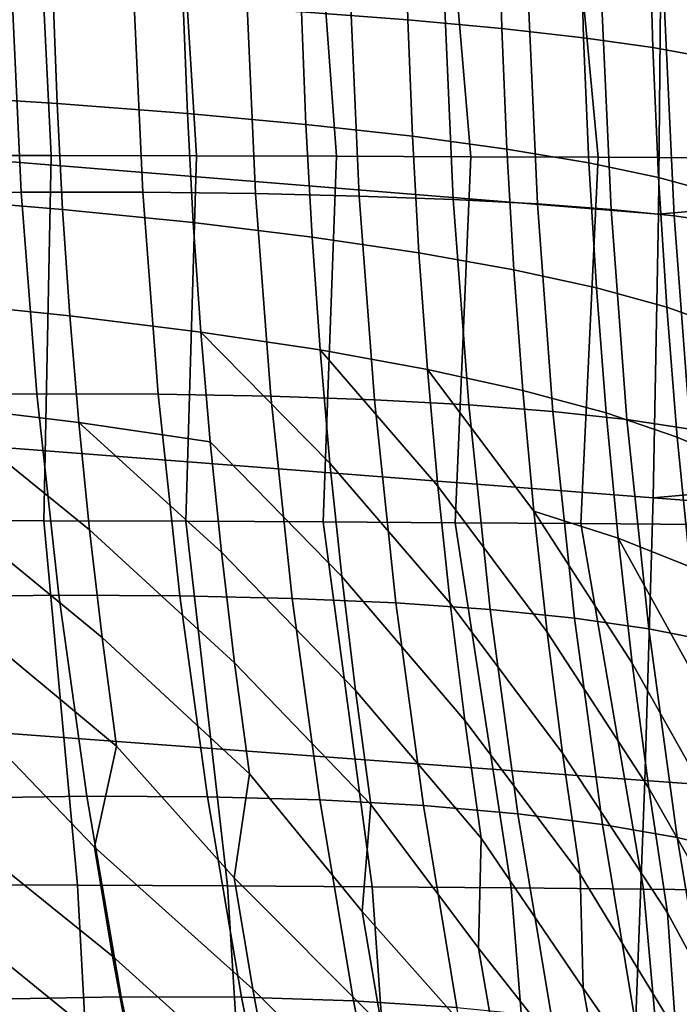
# Model space of a CAD drawing. Header units: metres. Extents: x -167 to 28, y -50 to 27.
# Tile 153 of 256: x -30.52 to -27.99, y -4.68 to -0.89. Entities that reach past the tile are written whole.
import ezdxf

# ---------------------------------------------------------------- set-up
doc = ezdxf.new("R2010")
doc.units = ezdxf.units.M
doc.layers.add('solid_12_065_011_XXX', color=7, linetype='CONTINUOUS')

msp = doc.modelspace()

# ---------------------------------------------------------------- linework, layer by layer
at = {"layer": 'solid_12_065_011_XXX'}
for points in [[(-28.055216, 0.547852, 159.395981), (-34.545525, -0.000026, 161.0233), (-34.550743, -1.116727, 161.001999), (-28.055143, -0.547611, 159.395966)], [(-21.562111, 0.000203, 157.779037), (-28.055143, -0.547611, 159.395966), (-28.06546, -1.642213, 159.35437), (-21.567163, -1.076086, 157.758667)], [(-30.402798, -1.416253, 151.68306), (-30.981239, -1.415318, 151.956863), (-31.030867, -0.008434, 151.952972), (-30.472406, -0.008439, 151.691818)], [(-29.842903, -1.417465, 151.373016), (-30.402798, -1.416253, 151.68306), (-30.472406, -0.008439, 151.691818), (-29.931099, -0.008446, 151.396744)], [(-29.303825, -1.418941, 151.027954), (-29.842903, -1.417465, 151.373016), (-29.931099, -0.008446, 151.396744), (-29.409002, -0.008455, 151.068878)], [(-28.787752, -1.420668, 150.649277), (-29.303825, -1.418941, 151.027954), (-29.409002, -0.008455, 151.068878), (-28.908102, -0.008465, 150.709473)], [(-28.296783, -1.422633, 150.238464), (-28.787752, -1.420668, 150.649277), (-28.908102, -0.008465, 150.709473), (-28.4303, -0.008476, 150.31987)], [(-27.832924, -1.424823, 149.797165), (-28.296783, -1.422633, 150.238464), (-28.4303, -0.008476, 150.31987), (-27.977413, -0.008489, 149.901566)], [(-29.040861, -0.446499, 39.420094), (-29.030294, -0.89382, 39.448467), (-29.438879, -0.863227, 41.005684), (-29.448759, -0.431148, 40.979095)], [(-28.680006, -0.463077, 37.849545), (-28.668631, -0.926864, 37.879742), (-29.030294, -0.89382, 39.448467), (-29.040861, -0.446499, 39.420094)], [(-28.36652, -0.480869, 36.268875), (-28.354214, -0.96233, 36.300919), (-28.668631, -0.926864, 37.879742), (-28.680006, -0.463077, 37.849545)], [(-28.100687, -0.499858, 34.679508), (-28.087324, -1.000185, 34.713425), (-28.354214, -0.96233, 36.300919), (-28.36652, -0.480869, 36.268875)], [(-27.882746, -0.520028, 33.082886), (-27.868208, -1.040395, 33.118694), (-28.087324, -1.000185, 34.713425), (-28.100687, -0.499858, 34.679508)], [(-28.06546, -1.642213, 159.35437), (-28.055143, -0.547611, 159.395966), (-34.550743, -1.116727, 161.001999)], [(-31.054811, -0.780008, 100.730392), (-31.017767, -1.559697, 100.691544), (-30.518265, -1.556586, 101.1642), (-30.554565, -0.77843, 101.20388)], [(-30.395287, -0.809504, 44.079971), (-30.380119, -1.215854, 44.117649), (-30.927588, -1.181429, 45.629211), (-30.942247, -0.786422, 45.594269)], [(-30.554565, -0.77843, 101.20388), (-30.518265, -1.556586, 101.1642), (-30.05032, -1.557567, 101.668129), (-30.086092, -0.778907, 101.708832)], [(-30.086092, -0.778907, 101.708832), (-30.05032, -1.557567, 101.668129), (-29.615902, -1.562634, 102.20121), (-29.651369, -0.781437, 102.243103)], [(-29.651369, -0.781437, 102.243103), (-29.615902, -1.562634, 102.20121), (-29.216839, -1.571768, 102.7612), (-29.25223, -0.78601, 102.804451)], [(-29.25223, -0.78601, 102.804451), (-29.216839, -1.571768, 102.7612), (-28.854813, -1.584929, 103.345734), (-28.890364, -0.792605, 103.390495)], [(-28.890364, -0.792605, 103.390495), (-28.854813, -1.584929, 103.345734), (-28.531345, -1.602062, 103.952354), (-28.567295, -0.801195, 103.998764)], [(-29.894012, -0.835114, 42.549984), (-29.878138, -1.254056, 42.590466), (-30.380119, -1.215854, 44.117649), (-30.395287, -0.809504, 44.079971)], [(-28.567295, -0.801195, 103.998764), (-28.531345, -1.602062, 103.952354), (-28.247797, -1.623095, 104.578514), (-28.284389, -0.811744, 104.626694)], [(-28.284389, -0.811744, 104.626694), (-28.247797, -1.623095, 104.578514), (-28.005365, -1.64794, 105.221573), (-28.042843, -0.824207, 105.271622)], [(-28.042843, -0.824207, 105.271622), (-28.005365, -1.64794, 105.221573), (-27.805067, -1.676491, 105.87883), (-27.843672, -0.838532, 105.93084)], [(-29.438879, -0.863227, 41.005684), (-29.422094, -1.295998, 41.049038), (-29.878138, -1.254056, 42.590466), (-29.894012, -0.835114, 42.549984)], [(-29.030294, -0.89382, 39.448467), (-29.0124, -1.341643, 39.494755), (-29.422094, -1.295998, 41.049038), (-29.438879, -0.863227, 41.005684)], [(-28.668631, -0.926864, 37.879742), (-28.649422, -1.390951, 37.929012), (-29.0124, -1.341643, 39.494755), (-29.030294, -0.89382, 39.448467)], [(-28.354214, -0.96233, 36.300919), (-28.333488, -1.443876, 36.353222), (-28.649422, -1.390951, 37.929012), (-28.668631, -0.926864, 37.879742)], [(-28.087324, -1.000185, 34.713425), (-28.064882, -1.500372, 34.768803), (-28.333488, -1.443876, 36.353222), (-28.354214, -0.96233, 36.300919)], [(-27.868208, -1.040395, 33.118694), (-27.843849, -1.560386, 33.177177), (-28.064882, -1.500372, 34.768803), (-28.087324, -1.000185, 34.713425)], [(-21.567163, -1.076086, 157.758667), (-28.06546, -1.642213, 159.35437), (-28.086147, -2.734259, 159.271271), (-21.582394, -2.150692, 157.697556)], [(-28.086147, -2.734259, 159.271271), (-28.06546, -1.642213, 159.35437), (-34.550743, -1.116727, 161.001999), (-34.566586, -2.231676, 160.938187)], [(-30.380119, -1.215854, 44.117649), (-30.358572, -1.623518, 44.169899), (-30.906729, -1.577947, 45.677677), (-30.927588, -1.181429, 45.629211)], [(-29.878138, -1.254056, 42.590466), (-29.855625, -1.674093, 42.646603), (-30.358572, -1.623518, 44.169899), (-30.380119, -1.215854, 44.117649)], [(-29.422094, -1.295998, 41.049038), (-29.398335, -1.729628, 41.109154), (-29.855625, -1.674093, 42.646603), (-29.878138, -1.254056, 42.590466)], [(-29.0124, -1.341643, 39.494755), (-28.987116, -1.790072, 39.558933), (-29.398335, -1.729628, 41.109154), (-29.422094, -1.295998, 41.049038)], [(-28.649422, -1.390951, 37.929012), (-28.622334, -1.855372, 37.997326), (-28.987116, -1.790072, 39.558933), (-29.0124, -1.341643, 39.494755)], [(-28.333488, -1.443876, 36.353222), (-28.304316, -1.925468, 36.425735), (-28.622334, -1.855372, 37.997326), (-28.649422, -1.390951, 37.929012)], [(-30.995468, -2.820518, 152.038406), (-30.981239, -1.415318, 151.956863), (-30.402798, -1.416253, 151.68306), (-30.431498, -2.822118, 151.776962)], [(-30.431498, -2.822118, 151.776962), (-30.402798, -1.416253, 151.68306), (-29.842903, -1.417465, 151.373016), (-29.884314, -2.824187, 151.481705)], [(-29.884314, -2.824187, 151.481705), (-29.842903, -1.417465, 151.373016), (-29.303825, -1.418941, 151.027954), (-29.35594, -2.82671, 151.153656)], [(-29.35594, -2.82671, 151.153656), (-29.303825, -1.418941, 151.027954), (-28.787752, -1.420668, 150.649277), (-28.848347, -2.82967, 150.793945)], [(-28.848347, -2.82967, 150.793945), (-28.787752, -1.420668, 150.649277), (-28.296783, -1.422633, 150.238464), (-28.363447, -2.833054, 150.403824)], [(-28.363447, -2.833054, 150.403824), (-28.296783, -1.422633, 150.238464), (-27.832924, -1.424823, 149.797165), (-27.903076, -2.836844, 149.98468)], [(-28.064882, -1.500372, 34.768803), (-28.033348, -2.000298, 34.84557), (-28.304316, -1.925468, 36.425735), (-28.333488, -1.443876, 36.353222)], [(-27.843849, -1.560386, 33.177177), (-27.809673, -2.079795, 33.258247), (-28.033348, -2.000298, 34.84557), (-28.064882, -1.500372, 34.768803)], [(-31.017767, -1.559697, 100.691544), (-30.956289, -2.338152, 100.626587), (-30.457987, -2.333524, 101.097878), (-30.518265, -1.556586, 101.1642)], [(-30.358572, -1.623518, 44.169899), (-30.330563, -2.032749, 44.236832), (-30.879578, -1.976278, 45.73978), (-30.906729, -1.577947, 45.677677)], [(-30.518265, -1.556586, 101.1642), (-30.457987, -2.333524, 101.097878), (-29.990892, -2.334978, 101.600136), (-30.05032, -1.557567, 101.668129)], [(-30.05032, -1.557567, 101.668129), (-29.990892, -2.334978, 101.600136), (-29.556961, -2.342508, 102.131256), (-29.615902, -1.562634, 102.20121)], [(-29.615902, -1.562634, 102.20121), (-29.556961, -2.342508, 102.131256), (-29.158007, -2.356083, 102.689018), (-29.216839, -1.571768, 102.7612)], [(-29.216839, -1.571768, 102.7612), (-29.158007, -2.356083, 102.689018), (-28.795704, -2.375645, 103.27108), (-28.854813, -1.584929, 103.345734)], [(-28.854813, -1.584929, 103.345734), (-28.795704, -2.375645, 103.27108), (-28.471567, -2.401114, 103.875008), (-28.531345, -1.602062, 103.952354)], [(-29.855625, -1.674093, 42.646603), (-29.826403, -2.09543, 42.718491), (-30.330563, -2.032749, 44.236832), (-30.358572, -1.623518, 44.169899)], [(-28.531345, -1.602062, 103.952354), (-28.471567, -2.401114, 103.875008), (-28.186956, -2.432382, 104.498276), (-28.247797, -1.623095, 104.578514)], [(-28.247797, -1.623095, 104.578514), (-28.186956, -2.432382, 104.498276), (-27.94306, -2.469318, 105.138275), (-28.005365, -1.64794, 105.221573)], [(-28.005365, -1.64794, 105.221573), (-27.94306, -2.469318, 105.138275), (-27.7409, -2.511768, 105.792313), (-27.805067, -1.676491, 105.87883)], [(-29.398335, -1.729628, 41.109154), (-29.367546, -2.164265, 41.186111), (-29.826403, -2.09543, 42.718491), (-29.855625, -1.674093, 42.646603)], [(-28.987116, -1.790072, 39.558933), (-28.954403, -2.239192, 39.641068), (-29.367546, -2.164265, 41.186111), (-29.398335, -1.729628, 41.109154)], [(-28.622334, -1.855372, 37.997326), (-28.587343, -2.320144, 38.084732), (-28.954403, -2.239192, 39.641068), (-28.987116, -1.790072, 39.558933)], [(-28.304316, -1.925468, 36.425735), (-28.266691, -2.407049, 36.518494), (-28.587343, -2.320144, 38.084732), (-28.622334, -1.855372, 37.997326)], [(-28.033348, -2.000298, 34.84557), (-27.992735, -2.49983, 34.943756), (-28.266691, -2.407049, 36.518494), (-28.304316, -1.925468, 36.425735)], [(-30.330563, -2.032749, 44.236832), (-30.295948, -2.44377, 44.318451), (-30.845976, -2.376685, 45.815556), (-30.879578, -1.976278, 45.73978)], [(-27.809673, -2.079795, 33.258247), (-27.76572, -2.598404, 33.361916), (-27.992735, -2.49983, 34.943756), (-28.033348, -2.000298, 34.84557)], [(-29.826403, -2.09543, 42.718491), (-29.790346, -2.51824, 42.80611), (-30.295948, -2.44377, 44.318451), (-30.330563, -2.032749, 44.236832)], [(-29.826403, -2.09543, 42.718491), (-29.329618, -2.600028, 41.279877), (-29.284431, -3.037014, 41.3904), (-29.790346, -2.51824, 42.80611)], [(-29.826403, -2.09543, 42.718491), (-29.367546, -2.164265, 41.186111), (-29.329618, -2.600028, 41.279877)], [(-21.607761, -3.221987, 157.595886), (-21.582394, -2.150692, 157.697556), (-28.086147, -2.734259, 159.271271)], [(-29.367546, -2.164265, 41.186111), (-28.914177, -2.689063, 39.7411), (-28.866337, -3.139727, 39.858955), (-29.329618, -2.600028, 41.279877)], [(-29.367546, -2.164265, 41.186111), (-28.954403, -2.239192, 39.641068), (-28.914177, -2.689063, 39.7411)], [(-28.117125, -3.822129, 159.146973), (-28.086147, -2.734259, 159.271271), (-34.566586, -2.231676, 160.938187), (-34.592991, -3.343183, 160.832077)], [(-28.954403, -2.239192, 39.641068), (-28.544386, -2.785265, 38.191147), (-28.493393, -3.250716, 38.316471), (-28.914177, -2.689063, 39.7411)], [(-28.954403, -2.239192, 39.641068), (-28.587343, -2.320144, 38.084732), (-28.544386, -2.785265, 38.191147)], [(-30.956289, -2.338152, 100.626587), (-30.870306, -3.115195, 100.535622), (-30.373667, -3.109033, 101.005028), (-30.457987, -2.333524, 101.097878)], [(-30.457987, -2.333524, 101.097878), (-30.373667, -3.109033, 101.005028), (-29.907753, -3.110876, 101.504974), (-29.990892, -2.334978, 101.600136)], [(-29.990892, -2.334978, 101.600136), (-29.907753, -3.110876, 101.504974), (-29.474503, -3.120714, 102.033394), (-29.556961, -2.342508, 102.131256)], [(-29.556961, -2.342508, 102.131256), (-29.474503, -3.120714, 102.033394), (-29.075714, -3.138507, 102.588081), (-29.158007, -2.356083, 102.689018)], [(-28.266691, -2.407049, 36.518494), (-28.220577, -2.888549, 36.631393), (-28.544386, -2.785265, 38.191147), (-28.587343, -2.320144, 38.084732)], [(-30.845976, -2.376685, 45.815556), (-30.254564, -2.856771, 44.414764), (-30.206228, -3.271906, 44.525764), (-30.805746, -2.779401, 45.905025)], [(-30.845976, -2.376685, 45.815556), (-30.295948, -2.44377, 44.318451), (-30.254564, -2.856771, 44.414764)], [(-29.158007, -2.356083, 102.689018), (-29.075714, -3.138507, 102.588081), (-28.713047, -3.164181, 103.166733), (-28.795704, -2.375645, 103.27108)], [(-28.795704, -2.375645, 103.27108), (-28.713047, -3.164181, 103.166733), (-28.388008, -3.197629, 103.766953), (-28.471567, -2.401114, 103.875008)], [(-28.471567, -2.401114, 103.875008), (-28.388008, -3.197629, 103.766953), (-28.10195, -3.238713, 104.38623), (-28.186956, -2.432382, 104.498276)], [(-27.992735, -2.49983, 34.943756), (-27.943035, -2.998823, 35.063221), (-28.220577, -2.888549, 36.631393), (-28.266691, -2.407049, 36.518494)], [(-30.295948, -2.44377, 44.318451), (-29.747309, -2.942668, 42.909447), (-29.697134, -3.368825, 43.028465), (-30.254564, -2.856771, 44.414764)], [(-30.295948, -2.44377, 44.318451), (-29.790346, -2.51824, 42.80611), (-29.747309, -2.942668, 42.909447)], [(-28.186956, -2.432382, 104.498276), (-28.10195, -3.238713, 104.38623), (-27.85606, -3.287261, 105.022011), (-27.94306, -2.469318, 105.138275)], [(-27.76572, -2.598404, 33.361916), (-27.712006, -3.11599, 33.488022), (-27.943035, -2.998823, 35.063221), (-27.992735, -2.49983, 34.943756)], [(-29.790346, -2.51824, 42.80611), (-29.284431, -3.037014, 41.3904), (-29.231848, -3.475286, 41.51762), (-29.747309, -2.942668, 42.909447)], [(-29.329618, -2.600028, 41.279877), (-28.866337, -3.139727, 39.858955), (-28.810778, -3.591197, 39.994549), (-29.284431, -3.037014, 41.3904)], [(-28.914177, -2.689063, 39.7411), (-28.493393, -3.250716, 38.316471), (-28.43429, -3.716457, 38.460587), (-28.866337, -3.139727, 39.858955)], [(-21.64319, -4.28839, 157.453918), (-21.607761, -3.221987, 157.595886), (-28.086147, -2.734259, 159.271271), (-28.117125, -3.822129, 159.146973)], [(-30.805746, -2.779401, 45.905025), (-30.206228, -3.271906, 44.525764), (-30.150721, -3.689291, 44.651363), (-30.758688, -3.184614, 46.008213)], [(-28.544386, -2.785265, 38.191147), (-28.165932, -3.369884, 36.764301), (-28.102715, -3.850955, 36.917068), (-28.493393, -3.250716, 38.316471)], [(-28.544386, -2.785265, 38.191147), (-28.220577, -2.888549, 36.631393), (-28.165932, -3.369884, 36.764301)], [(-30.301422, -4.224997, 151.843323), (-30.897144, -4.222802, 152.121628), (-30.995468, -2.820518, 152.038406), (-30.431498, -2.822118, 151.776962)], [(-29.723911, -4.227837, 151.528259), (-30.301422, -4.224997, 151.843323), (-30.431498, -2.822118, 151.776962), (-29.884314, -2.824187, 151.481705)], [(-29.166889, -4.231316, 151.177414), (-29.723911, -4.227837, 151.528259), (-29.884314, -2.824187, 151.481705), (-29.35594, -2.82671, 151.153656)], [(-28.632586, -4.235429, 150.792007), (-29.166889, -4.231316, 151.177414), (-29.35594, -2.82671, 151.153656), (-28.848347, -2.82967, 150.793945)], [(-28.123188, -4.240171, 150.373337), (-28.632586, -4.235429, 150.792007), (-28.848347, -2.82967, 150.793945), (-28.363447, -2.833054, 150.403824)], [(-27.640821, -4.245535, 149.922867), (-28.123188, -4.240171, 150.373337), (-28.363447, -2.833054, 150.403824), (-27.903076, -2.836844, 149.98468)], [(-30.254564, -2.856771, 44.414764), (-29.697134, -3.368825, 43.028465), (-29.639622, -3.796792, 43.163044), (-30.206228, -3.271906, 44.525764)], [(-28.220577, -2.888549, 36.631393), (-27.884237, -3.497126, 35.203812), (-27.816341, -3.994574, 35.365345), (-28.165932, -3.369884, 36.764301)], [(-28.220577, -2.888549, 36.631393), (-27.943035, -2.998823, 35.063221), (-27.884237, -3.497126, 35.203812)], [(-29.747309, -2.942668, 42.909447), (-29.231848, -3.475286, 41.51762), (-29.1717, -3.914885, 41.661385), (-29.697134, -3.368825, 43.028465)], [(-29.284431, -3.037014, 41.3904), (-28.810778, -3.591197, 39.994549), (-28.747362, -4.043468, 40.14769), (-29.231848, -3.475286, 41.51762)], [(-30.870306, -3.115195, 100.535622), (-30.759832, -3.890582, 100.41877), (-30.26531, -3.882844, 100.88578), (-30.373667, -3.109033, 101.005028)], [(-30.373667, -3.109033, 101.005028), (-30.26531, -3.882844, 100.88578), (-29.800913, -3.884941, 101.382812), (-29.907753, -3.110876, 101.504974)], [(-29.907753, -3.110876, 101.504974), (-29.800913, -3.884941, 101.382812), (-29.368551, -3.896863, 101.907814), (-29.474503, -3.120714, 102.033394)], [(-29.474503, -3.120714, 102.033394), (-29.368551, -3.896863, 101.907814), (-28.970007, -3.918561, 102.458633), (-29.075714, -3.138507, 102.588081)], [(-29.075714, -3.138507, 102.588081), (-28.970007, -3.918561, 102.458633), (-28.606922, -3.949946, 103.032997), (-28.713047, -3.164181, 103.166733)], [(-28.866337, -3.139727, 39.858955), (-28.43429, -3.716457, 38.460587), (-28.366972, -4.182431, 38.623264), (-28.810778, -3.591197, 39.994549)], [(-28.713047, -3.164181, 103.166733), (-28.606922, -3.949946, 103.032997), (-28.28079, -3.990889, 103.62854), (-28.388008, -3.197629, 103.766953)], [(-30.758688, -3.184614, 46.008213), (-30.150721, -3.689291, 44.651363), (-30.236328, -4.078712, 45.195538), (-30.704554, -3.592475, 46.125053)], [(-28.388008, -3.197629, 103.766953), (-28.28079, -3.990889, 103.62854), (-27.992954, -4.041221, 104.242813), (-28.10195, -3.238713, 104.38623)], [(-28.493393, -3.250716, 38.316471), (-28.102715, -3.850955, 36.917068), (-28.030863, -4.331651, 37.089436), (-28.43429, -3.716457, 38.460587)], [(-28.10195, -3.238713, 104.38623), (-27.992954, -4.041221, 104.242813), (-27.744602, -4.100734, 104.873276), (-27.85606, -3.287261, 105.022011)], [(-30.206228, -3.271906, 44.525764), (-29.639622, -3.796792, 43.163044), (-29.6989, -4.196124, 43.683914), (-30.150721, -3.689291, 44.651363)], [(-28.158302, -4.904212, 158.981781), (-28.117125, -3.822129, 159.146973), (-34.592991, -3.343183, 160.832077), (-34.62986, -4.449596, 160.684006)], [(-29.697134, -3.368825, 43.028465), (-29.1717, -3.914885, 41.661385), (-29.205997, -4.325746, 42.158176), (-29.639622, -3.796792, 43.163044)], [(-28.165932, -3.369884, 36.764301), (-27.816341, -3.994574, 35.365345), (-27.739325, -4.491, 35.547523), (-28.102715, -3.850955, 36.917068)], [(-29.231848, -3.475286, 41.51762), (-28.747362, -4.043468, 40.14769), (-28.758064, -4.467462, 40.619705), (-29.1717, -3.914885, 41.661385)], [(-30.704554, -3.592475, 46.125053), (-30.236328, -4.078712, 45.195538), (-30.166218, -4.498333, 45.347031), (-30.817795, -3.973615, 46.691692)], [(-28.810778, -3.591197, 39.994549), (-28.366972, -4.182431, 38.623264), (-28.355503, -4.621142, 39.069881), (-28.747362, -4.043468, 40.14769)], [(-30.150721, -3.689291, 44.651363), (-29.6989, -4.196124, 43.683914), (-29.62669, -4.625334, 43.846401), (-30.236328, -4.078712, 45.195538)], [(-28.43429, -3.716457, 38.460587), (-28.030863, -4.331651, 37.089436), (-27.998676, -4.78665, 37.510105), (-28.366972, -4.182431, 38.623264)], [(-29.639622, -3.796792, 43.163044), (-29.205997, -4.325746, 42.158176), (-29.130899, -4.765549, 42.331921), (-29.6989, -4.196124, 43.683914)], [(-21.688602, -5.348324, 157.271973), (-21.64319, -4.28839, 157.453918), (-28.117125, -3.822129, 159.146973), (-28.158302, -4.904212, 158.981781)], [(-28.102715, -3.850955, 36.917068), (-27.739325, -4.491, 35.547523), (-27.687904, -4.963836, 35.941776), (-28.030863, -4.331651, 37.089436)], [(-30.759832, -3.890582, 100.41877), (-30.624874, -4.663973, 100.276237), (-30.132917, -4.654593, 100.740379), (-30.26531, -3.882844, 100.88578)], [(-30.26531, -3.882844, 100.88578), (-30.132917, -4.654593, 100.740379), (-29.670374, -4.656769, 101.233932), (-29.800913, -3.884941, 101.382812)], [(-29.800913, -3.884941, 101.382812), (-29.670374, -4.656769, 101.233932), (-29.239128, -4.670491, 101.754875), (-29.368551, -3.896863, 101.907814)], [(-29.368551, -3.896863, 101.907814), (-29.239128, -4.670491, 101.754875), (-28.840935, -4.695704, 102.301094), (-28.970007, -3.918561, 102.458633)], [(-29.1717, -3.914885, 41.661385), (-28.758064, -4.467462, 40.619705), (-28.679293, -4.918852, 40.804943), (-29.205997, -4.325746, 42.158176)], [(-28.970007, -3.918561, 102.458633), (-28.840935, -4.695704, 102.301094), (-28.477417, -4.732305, 102.870354), (-28.606922, -3.949946, 103.032997)], [(-30.817795, -3.973615, 46.691692), (-30.166218, -4.498333, 45.347031), (-30.088163, -4.920478, 45.512402), (-30.749006, -4.384657, 46.832474)], [(-28.606922, -3.949946, 103.032997), (-28.477417, -4.732305, 102.870354), (-28.150053, -4.780145, 103.460342), (-28.28079, -3.990889, 103.62854)], [(-28.28079, -3.990889, 103.62854), (-28.150053, -4.780145, 103.460342), (-27.860178, -4.839029, 104.068657), (-27.992954, -4.041221, 104.242813)], [(-28.747362, -4.043468, 40.14769), (-28.355503, -4.621142, 39.069881), (-28.272268, -5.085108, 39.266827), (-28.758064, -4.467462, 40.619705)], [(-27.992954, -4.041221, 104.242813), (-27.860178, -4.839029, 104.068657), (-27.608971, -4.908718, 104.692818), (-27.744602, -4.100734, 104.873276)], [(-30.236328, -4.078712, 45.195538), (-29.62669, -4.625334, 43.846401), (-29.546467, -5.056546, 44.023628), (-30.166218, -4.498333, 45.347031)], [(-29.6989, -4.196124, 43.683914), (-29.130899, -4.765549, 42.331921), (-29.047672, -5.206775, 42.521286), (-29.62669, -4.625334, 43.846401)], [(-28.366972, -4.182431, 38.623264), (-27.998676, -4.78665, 37.510105), (-27.910191, -5.264168, 37.718941), (-28.355503, -4.621142, 39.069881)], [(-30.832554, -5.62024, 152.269302), (-30.897144, -4.222802, 152.121628), (-30.301422, -4.224997, 151.843323), (-30.225775, -5.622468, 151.989822)], [(-30.225775, -5.622468, 151.989822), (-30.301422, -4.224997, 151.843323), (-29.723911, -4.227837, 151.528259), (-29.636597, -5.625351, 151.673599)], [(-29.636597, -5.625351, 151.673599), (-29.723911, -4.227837, 151.528259), (-29.166889, -4.231316, 151.177414), (-29.067249, -5.628915, 151.321457)], [(-29.067249, -5.628915, 151.321457), (-29.166889, -4.231316, 151.177414), (-28.632586, -4.235429, 150.792007), (-28.51996, -5.633189, 150.934357)], [(-28.51996, -5.633189, 150.934357), (-28.632586, -4.235429, 150.792007), (-28.123188, -4.240171, 150.373337), (-27.996944, -5.638197, 150.513412)], [(-27.996944, -5.638197, 150.513412), (-28.123188, -4.240171, 150.373337), (-27.640821, -4.245535, 149.922867), (-27.500391, -5.64397, 150.059906)], [(-29.205997, -4.325746, 42.158176), (-28.679293, -4.918852, 40.804943), (-28.592216, -5.371034, 41.006699), (-29.130899, -4.765549, 42.331921)], [(-28.030863, -4.331651, 37.089436), (-27.687904, -4.963836, 35.941776), (-27.593382, -5.455872, 36.162666), (-27.998676, -4.78665, 37.510105)], [(-30.749006, -4.384657, 46.832474), (-30.088163, -4.920478, 45.512402), (-30.00185, -5.345136, 45.691391), (-30.672283, -4.798692, 46.986298)], [(-28.209593, -5.978926, 158.776001), (-28.158302, -4.904212, 158.981781), (-34.62986, -4.449596, 160.684006), (-34.677097, -5.549275, 160.494324)], [(-28.758064, -4.467462, 40.619705), (-28.272268, -5.085108, 39.266827), (-28.180504, -5.549177, 39.481197), (-28.679293, -4.918852, 40.804943)], [(-30.166218, -4.498333, 45.347031), (-29.546467, -5.056546, 44.023628), (-29.457954, -5.489728, 44.215286), (-30.088163, -4.920478, 45.512402)], [(-28.355503, -4.621142, 39.069881), (-27.910191, -5.264168, 37.718941), (-27.812893, -5.741048, 37.946125), (-28.272268, -5.085108, 39.266827)], [(-30.624874, -4.663973, 100.276237), (-30.465479, -5.434924, 100.108269), (-29.976526, -5.423815, 100.569122), (-30.132917, -4.654593, 100.740379)], [(-30.132917, -4.654593, 100.740379), (-29.976526, -5.423815, 100.569122), (-29.516178, -5.425859, 101.058678), (-29.670374, -4.656769, 101.233932)], [(-29.670374, -4.656769, 101.233932), (-29.516178, -5.425859, 101.058678), (-29.086288, -5.441048, 101.574959), (-29.239128, -4.670491, 101.754875)], [(-29.62669, -4.625334, 43.846401), (-29.047672, -5.206775, 42.521286), (-28.956072, -5.649373, 42.72591), (-29.546467, -5.056546, 44.023628)], [(-31.144241, -4.68487, 99.843376), (-30.981075, -5.459142, 99.677963), (-30.465479, -5.434924, 100.108269), (-30.624874, -4.663973, 100.276237)], [(-29.239128, -4.670491, 101.754875), (-29.086288, -5.441048, 101.574959), (-28.688583, -5.469321, 102.115898), (-28.840935, -4.695704, 102.301094)]]:
    msp.add_3dface(points, dxfattribs=at)

doc.saveas('drawing.dxf')
